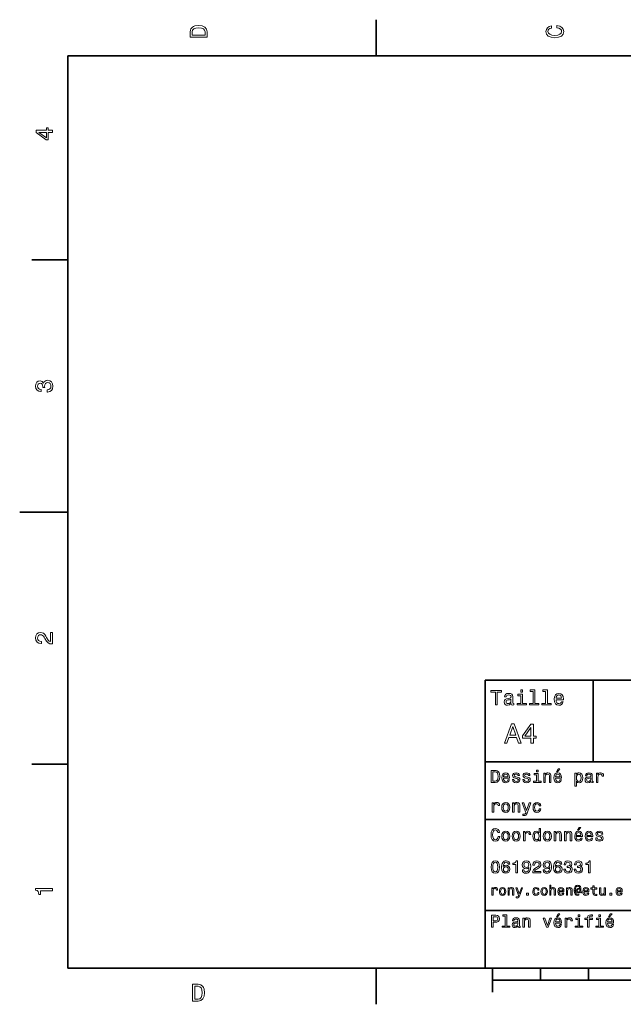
# Model space of a CAD drawing. Extents: x 0 to 297, y 0 to 210.
# Tile 1 of 6: x 0 to 126, y 2 to 208. Entities that reach past the tile are written whole.
import ezdxf

# ---------------------------------------------------------------- set-up
doc = ezdxf.new("R2010")
doc.units = 0

msp = doc.modelspace()

# ---------------------------------------------------------------- linework, layer by layer
at = {"color": 7, "lineweight": 35, "ltscale": 0.1875}
for p, q in [((74.300003, 200), (74.300003, 207.5)), ((10, 157.5), (2.5, 157.5)), ((10, 52.5), (2.5, 52.5)), ((74.300003, 10), (74.300003, 2.5))]:
    msp.add_line(p, q, dxfattribs=at)
at = {"color": 7, "lineweight": 35}
for p, q in [((287, 200), (10, 200)), ((10, 200), (10, 10)), ((97, 10), (97, 70)), ((97, 70), (287, 70)), ((97, 53), (162, 53)), ((97, 41), (162, 41)), ((97, 22), (162, 22)), ((10, 10), (287, 10)), ((97, 10), (287, 10)), ((98.5, 7.5), (198.5, 7.5))]:
    msp.add_line(p, q, dxfattribs=at)
at = {"color": 7, "lineweight": 35, "ltscale": 0.25}
msp.add_line((10, 105), (0, 105), dxfattribs=at)
at = {"color": 7, "lineweight": 35, "ltscale": 0.425}
msp.add_line((119.5, 53), (119.5, 70), dxfattribs=at)
at = {"color": 7, "lineweight": 35, "ltscale": 0.125}
msp.add_line((98.5, 10), (98.5, 5), dxfattribs=at)
at = {"color": 7, "lineweight": 35, "ltscale": 0.0625}
for p, q in [((108.5, 10), (108.5, 7.5)), ((118.5, 10), (118.5, 7.5))]:
    msp.add_line(p, q, dxfattribs=at)
at = {"color": 7, "lineweight": 13}
for points in [[(35.533215, 204.994965), (35.533215, 203.829971), (39.033215, 203.829971), (39.033215, 204.994965), (38.922264, 205.544678), (38.584366, 205.953171), (38.034657, 206.205338), (37.283215, 206.296112), (36.516644, 206.215424), (36.21405, 206.114563), (35.971977, 205.973343), (35.644165, 205.56485), (35.563473, 205.297562)], [(35.951801, 204.959656), (36.027451, 205.342941), (36.259438, 205.605194), (36.672985, 205.761536), (37.283215, 205.811966), (37.873272, 205.756485), (38.286816, 205.600143), (38.533936, 205.332855), (38.614628, 204.959656), (38.614628, 204.298996), (35.951801, 204.298996)], [(111.93206, 205.817017), (112.35569, 205.716141), (112.658287, 205.549713), (112.844887, 205.317734), (112.905403, 205.045395), (112.814629, 204.71759), (112.54229, 204.460388), (112.098488, 204.28891), (111.483215, 204.233429), (110.872986, 204.28891), (110.424141, 204.455338), (110.151802, 204.71254), (110.055984, 205.045395), (110.106415, 205.287476), (110.247627, 205.494247), (110.474571, 205.655624), (110.787247, 205.766571), (110.787247, 206.245682), (110.308144, 206.094391), (109.94503, 205.832138), (109.718086, 205.474075), (109.637398, 205.045395), (109.763474, 204.510818), (110.116501, 204.10231), (110.696472, 203.840057), (111.483215, 203.749283), (112.269958, 203.840057), (112.84993, 204.10231), (113.208, 204.510818), (113.329041, 205.045395), (113.233215, 205.51442), (112.965927, 205.892654), (112.527161, 206.159943), (111.93206, 206.301163)], [(6.833213, 184.02739), (6.833213, 184.481277), (5.965778, 184.481277), (5.965778, 184.98056), (5.56232, 184.98056), (5.56232, 184.481277), (3.408862, 184.481277), (3.408862, 184.022339), (5.521974, 182.489197), (5.965778, 182.489197), (5.965778, 184.02739)], [(5.56232, 182.912827), (3.993876, 184.02739), (5.56232, 184.02739)], [(5.73379, 129.979111), (5.769093, 129.979111), (6.253242, 130.059799), (6.616354, 130.296829), (6.848343, 130.670029), (6.934078, 131.164276), (6.848343, 131.688766), (6.626441, 132.082138), (6.273415, 132.334305), (5.819525, 132.425079), (5.521974, 132.384735), (5.279899, 132.273788), (5.0933, 132.092224), (4.957133, 131.850143), (4.684798, 132.177963), (4.251081, 132.293961), (3.857709, 132.218307), (3.560158, 132.00145), (3.373559, 131.648422), (3.307997, 131.164276), (3.388689, 130.710388), (3.610591, 130.362396), (3.963617, 130.135452), (4.432637, 130.059799), (4.46794, 130.059799), (4.46794, 130.508652), (4.145173, 130.548996), (3.913184, 130.680115), (3.771974, 130.891937), (3.721542, 131.189484), (3.761888, 131.451736), (3.867795, 131.643372), (4.039265, 131.759369), (4.271254, 131.804764), (4.518372, 131.759369), (4.684798, 131.638336), (4.785663, 131.426514), (4.815922, 131.139053), (4.810879, 130.942368), (5.209294, 130.942368), (5.199208, 131.189484), (5.244596, 131.507217), (5.365634, 131.744247), (5.56232, 131.885452), (5.819525, 131.935883), (6.112032, 131.880417), (6.328891, 131.734161), (6.465058, 131.502167), (6.510447, 131.194534), (6.460014, 130.876801), (6.308718, 130.644821), (6.066643, 130.498566), (5.73379, 130.443085)], [(6.833213, 77.519447), (6.833213, 79.925072), (6.399496, 79.925072), (6.399496, 78.023773), (6.162464, 78.129684), (5.965778, 78.311241), (5.607709, 78.871033), (5.456412, 79.168587), (5.239553, 79.501442), (4.987392, 79.738472), (4.689842, 79.874641), (4.351945, 79.925072), (3.928314, 79.839333), (3.595461, 79.602303), (3.383646, 79.239189), (3.307997, 78.770172), (3.393732, 78.286018), (3.630764, 77.91787), (4.009006, 77.680832), (4.508286, 77.600143), (4.578891, 77.600143), (4.578891, 78.059074), (4.538545, 78.059074), (4.195605, 78.104462), (3.943444, 78.240631), (3.782061, 78.457489), (3.726585, 78.744957), (3.777017, 79.03746), (3.903098, 79.254318), (4.099784, 79.395531), (4.346902, 79.445961), (4.578891, 79.41066), (4.775577, 79.314842), (4.947046, 79.153458), (5.098343, 78.931557), (5.259727, 78.634003), (5.572406, 78.139771), (5.90526, 77.791786), (6.308718, 77.585014), (6.818084, 77.519447)], [(99.102303, 64.837173), (99.5, 64.837173), (99.5, 67.47406), (100.407784, 67.47406), (100.407784, 67.837173), (98.190201, 67.837173), (98.190201, 67.47406), (99.102303, 67.47406)], [(104.786743, 67.940918), (104.384727, 67.940918), (104.384727, 67.508644), (104.786743, 67.508644)], [(106.969742, 67.621033), (106.969742, 65.157059), (106.187317, 65.157059), (106.187317, 64.837173), (108.128242, 64.837173), (108.128242, 65.157059), (107.350143, 65.157059), (107.350143, 67.940918), (106.373199, 67.940918), (106.373199, 67.621033)], [(109.572044, 67.621033), (109.572044, 65.157059), (108.789627, 65.157059), (108.789627, 64.837173), (110.730545, 64.837173), (110.730545, 65.157059), (109.952454, 65.157059), (109.952454, 67.940918), (108.975502, 67.940918), (108.975502, 67.621033)], [(102.387611, 65.139771), (102.387611, 65.126801), (102.409225, 64.979828), (102.47406, 64.876076), (102.746399, 64.793945), (102.958214, 64.828529), (102.958214, 65.122475), (102.867432, 65.109505), (102.746399, 65.165703), (102.724785, 65.338615), (102.724785, 66.540344), (102.672913, 66.84726), (102.521614, 67.0634), (102.257927, 67.193085), (101.886169, 67.240631), (101.523056, 67.188759), (101.255043, 67.041786), (101.086456, 66.812675), (101.030258, 66.510086), (101.030258, 66.484146), (101.371758, 66.484146), (101.402016, 66.665703), (101.497116, 66.795387), (101.65274, 66.873199), (101.873199, 66.903458), (102.085014, 66.881844), (102.236313, 66.817001), (102.327087, 66.704605), (102.357346, 66.548988), (102.340057, 66.367432), (102.270897, 66.276657), (102.097984, 66.233429), (101.773773, 66.198845), (101.402016, 66.121033), (101.138329, 65.982704), (100.982712, 65.766571), (100.935158, 65.446686), (100.978386, 65.161385), (101.112389, 64.949562), (101.328529, 64.815559), (101.626801, 64.768013), (102.028816, 64.858788)], [(102.344383, 65.649857), (102.292511, 65.425072), (102.154182, 65.252159), (101.946686, 65.139771), (101.691643, 65.100861), (101.527374, 65.122475), (101.41066, 65.191643), (101.337173, 65.312675), (101.315559, 65.481262), (101.332855, 65.632561), (101.402016, 65.740631), (101.678673, 65.861671), (102.028816, 65.913544), (102.344383, 66.017288)], [(104.773773, 65.157059), (104.773773, 67.080688), (103.796829, 67.080688), (103.796829, 66.756485), (104.393372, 66.756485), (104.393372, 65.157059), (103.615273, 65.157059), (103.615273, 64.837173), (105.560516, 64.837173), (105.560516, 65.157059)], [(111.750717, 65.887604), (113.272339, 65.887604), (113.276657, 66.064842), (113.207497, 66.561958), (113.017288, 66.933716), (112.714699, 67.158501), (112.312683, 67.240631), (111.919312, 67.154175), (111.616714, 66.912102), (111.422188, 66.51873), (111.353027, 66), (111.41787, 65.4683), (111.612396, 65.079247), (111.91066, 64.837173), (112.299713, 64.755043), (112.636887, 64.811234), (112.913544, 64.958214), (113.116714, 65.191643), (113.233429, 65.502876), (112.857346, 65.502876), (112.779541, 65.329971), (112.667145, 65.200287), (112.34726, 65.096542), (112.100868, 65.144089), (111.914986, 65.295387), (111.793945, 65.541786), (111.750717, 65.874634)], [(111.750717, 66.207489), (111.798271, 66.50576), (111.914986, 66.726219), (112.092216, 66.860229), (112.325653, 66.907776), (112.554756, 66.860229), (112.731987, 66.726219), (112.840057, 66.50576), (112.878967, 66.207489)], [(100.982712, 56.9049), (101.51297, 56.9049), (101.933716, 58.080692), (103.530258, 58.080692), (103.951012, 56.9049), (104.492798, 56.9049), (103.028816, 60.910664), (102.440926, 60.910664)], [(102.118156, 58.570606), (102.734871, 60.334293), (103.351585, 58.570606)], [(106.521614, 56.9049), (107.040344, 56.9049), (107.040344, 57.896255), (107.610954, 57.896255), (107.610954, 58.357349), (107.040344, 58.357349), (107.040344, 60.818443), (106.515854, 60.818443), (104.763687, 58.403458), (104.763687, 57.896255), (106.521614, 57.896255)], [(105.247841, 58.357349), (106.521614, 60.149857), (106.521614, 58.357349)], [(107.992798, 51.27702), (107.657784, 51.27702), (107.657784, 50.916786), (107.992798, 50.916786)], [(111.84726, 50.88797), (112.059799, 50.88797), (112.560516, 51.500362), (112.207489, 51.500362)], [(99.080688, 51.190563), (98.248558, 51.190563), (98.248558, 48.690563), (99.080688, 48.690563), (99.473343, 48.769814), (99.765129, 49.011169), (99.945244, 49.40382), (100.010086, 49.940563), (99.952446, 50.488113), (99.880402, 50.70425), (99.779541, 50.877163), (99.487755, 51.111313), (99.296829, 51.168949)], [(99.055473, 50.891571), (99.329254, 50.837536), (99.516571, 50.671829), (99.628242, 50.376442), (99.664268, 49.940563), (99.624641, 49.519093), (99.51297, 49.223705), (99.322044, 49.047192), (99.055473, 48.989555), (98.583572, 48.989555), (98.583572, 50.891571)], [(100.784584, 49.565922), (102.052597, 49.565922), (102.056198, 49.713619), (101.998558, 50.127884), (101.840057, 50.437683), (101.587898, 50.625), (101.252884, 50.693443), (100.925072, 50.621399), (100.672913, 50.41967), (100.510803, 50.091862), (100.453171, 49.659584), (100.507202, 49.216499), (100.669312, 48.892292), (100.91787, 48.690563), (101.242073, 48.62212), (101.523056, 48.668949), (101.753601, 48.791428), (101.922913, 48.98595), (102.020172, 49.245319), (101.706772, 49.245319), (101.64193, 49.101227), (101.548271, 48.993156), (101.2817, 48.9067), (101.07637, 48.946327), (100.921471, 49.072407), (100.820602, 49.27774), (100.784584, 49.555115)], [(100.784584, 49.832493), (100.824211, 50.081055), (100.921471, 50.264771), (101.069168, 50.376442), (101.263687, 50.416069), (101.454613, 50.376442), (101.602303, 50.264771), (101.69236, 50.081055), (101.724785, 49.832493)], [(103.623199, 49.818085), (103.317001, 49.890129), (103.090057, 49.972984), (103.014412, 50.142292), (103.036026, 50.261169), (103.111671, 50.347622), (103.234146, 50.401657), (103.41066, 50.423271), (103.579971, 50.401657), (103.713257, 50.336815), (103.799713, 50.239555), (103.835732, 50.109871), (104.145531, 50.109871), (104.145531, 50.117077), (104.091499, 50.351227), (103.943802, 50.534943), (103.713257, 50.650219), (103.41066, 50.693443), (103.104469, 50.650219), (102.881126, 50.531342), (102.740631, 50.354828), (102.697403, 50.131485), (102.729828, 49.915348), (102.830688, 49.76405), (102.996399, 49.655983), (103.237755, 49.580334), (103.590775, 49.493877), (103.806915, 49.40382), (103.864555, 49.331772), (103.886169, 49.223705), (103.853745, 49.09042), (103.767288, 48.989555), (103.626801, 48.924713), (103.439484, 48.903099), (103.241356, 48.924713), (103.09726, 49.000362), (103, 49.122841), (102.960373, 49.292149), (102.654175, 49.292149), (102.704613, 49.003963), (102.852303, 48.795029), (103.086456, 48.668949), (103.41066, 48.62212), (103.749283, 48.668949), (103.997841, 48.795029), (104.149139, 48.996758), (104.203171, 49.259727), (104.163544, 49.486671), (104.051872, 49.641571), (103.868156, 49.742435)], [(105.791786, 49.818085), (105.485588, 49.890129), (105.258644, 49.972984), (105.182999, 50.142292), (105.204613, 50.261169), (105.280258, 50.347622), (105.40274, 50.401657), (105.579254, 50.423271), (105.748558, 50.401657), (105.881844, 50.336815), (105.9683, 50.239555), (106.004326, 50.109871), (106.314117, 50.109871), (106.314117, 50.117077), (106.260086, 50.351227), (106.112396, 50.534943), (105.881844, 50.650219), (105.579254, 50.693443), (105.273056, 50.650219), (105.049713, 50.531342), (104.909225, 50.354828), (104.865997, 50.131485), (104.898415, 49.915348), (104.999283, 49.76405), (105.164986, 49.655983), (105.406342, 49.580334), (105.759369, 49.493877), (105.975502, 49.40382), (106.033142, 49.331772), (106.054756, 49.223705), (106.022339, 49.09042), (105.935883, 48.989555), (105.795387, 48.924713), (105.60807, 48.903099), (105.409943, 48.924713), (105.265854, 49.000362), (105.168587, 49.122841), (105.12896, 49.292149), (104.822769, 49.292149), (104.873199, 49.003963), (105.020897, 48.795029), (105.255043, 48.668949), (105.579254, 48.62212), (105.91787, 48.668949), (106.166428, 48.795029), (106.317726, 48.996758), (106.371758, 49.259727), (106.33213, 49.486671), (106.220459, 49.641571), (106.036743, 49.742435)], [(107.981987, 48.957134), (107.981987, 50.560158), (107.16787, 50.560158), (107.16787, 50.289986), (107.664986, 50.289986), (107.664986, 48.957134), (107.016571, 48.957134), (107.016571, 48.690563), (108.637611, 48.690563), (108.637611, 48.957134)], [(109.181557, 48.690563), (109.498558, 48.690563), (109.498558, 49.807278), (109.530983, 50.063042), (109.635445, 50.250362), (109.797546, 50.365635), (110.013687, 50.408863), (110.1866, 50.372841), (110.29467, 50.275578), (110.348701, 50.113472), (110.366714, 49.897335), (110.366714, 48.690563), (110.683716, 48.690563), (110.683716, 49.962177), (110.669312, 50.217941), (110.604469, 50.430477), (110.39193, 50.625), (110.060516, 50.693443), (109.876801, 50.668228), (109.721901, 50.599785), (109.588615, 50.484512), (109.484146, 50.329613), (109.484146, 50.625), (109.181557, 50.625)], [(111.627518, 49.565922), (112.895531, 49.565922), (112.899132, 49.713619), (112.841499, 50.127884), (112.682999, 50.437683), (112.430832, 50.625), (112.095825, 50.693443), (111.768013, 50.621399), (111.515854, 50.41967), (111.353745, 50.091862), (111.296112, 49.659584), (111.350143, 49.216499), (111.512245, 48.892292), (111.760803, 48.690563), (112.085014, 48.62212), (112.365997, 48.668949), (112.596542, 48.791428), (112.765854, 48.98595), (112.863113, 49.245319), (112.549713, 49.245319), (112.484871, 49.101227), (112.391212, 48.993156), (112.124641, 48.9067), (111.919312, 48.946327), (111.764412, 49.072407), (111.663544, 49.27774), (111.627518, 49.555115)], [(111.627518, 49.832493), (111.667145, 50.081055), (111.764412, 50.264771), (111.912102, 50.376442), (112.106628, 50.416069), (112.297546, 50.376442), (112.445244, 50.264771), (112.535301, 50.081055), (112.567726, 49.832493)], [(115.986313, 50.326012), (115.986313, 50.625), (115.669312, 50.625), (115.669312, 47.941284), (115.986313, 47.941284), (115.986313, 48.98595), (116.097984, 48.816643), (116.22406, 48.704971), (116.541069, 48.62212), (116.843658, 48.690563), (117.081413, 48.895893), (117.236313, 49.2201), (117.293945, 49.659584), (117.236313, 50.095463), (117.081413, 50.41967), (116.843658, 50.621399), (116.541069, 50.693443), (116.368156, 50.671829), (116.220459, 50.603386), (116.094383, 50.488113)], [(116.48703, 48.9067), (116.274498, 48.953533), (116.119598, 49.097622), (116.022339, 49.331772), (115.989914, 49.659584), (116.022339, 49.983791), (116.119598, 50.217941), (116.274498, 50.358429), (116.48703, 50.408863), (116.681557, 50.358429), (116.836456, 50.21434), (116.933716, 49.98019), (116.969742, 49.659584), (116.933716, 49.335377), (116.836456, 49.097622), (116.681557, 48.953533)], [(119.005043, 48.942726), (119.005043, 48.931919), (119.023056, 48.809441), (119.077087, 48.722984), (119.304031, 48.654541), (119.480545, 48.683357), (119.480545, 48.928314), (119.4049, 48.917507), (119.304031, 48.96434), (119.286026, 49.108429), (119.286026, 50.109871), (119.242798, 50.365635), (119.116714, 50.54575), (118.896973, 50.65382), (118.587173, 50.693443), (118.284584, 50.650219), (118.061241, 50.52774), (117.920746, 50.336815), (117.873917, 50.084656), (117.873917, 50.063042), (118.158501, 50.063042), (118.183716, 50.21434), (118.26297, 50.322407), (118.392654, 50.387249), (118.57637, 50.412464), (118.752884, 50.394455), (118.878967, 50.34042), (118.954613, 50.246758), (118.979828, 50.117077), (118.965416, 49.965778), (118.907784, 49.890129), (118.763687, 49.854107), (118.493515, 49.825291), (118.183716, 49.760448), (117.963974, 49.645176), (117.834297, 49.465057), (117.79467, 49.19849), (117.830688, 48.960735), (117.942368, 48.784222), (118.122482, 48.67255), (118.37104, 48.632927), (118.706055, 48.708576)], [(118.969025, 49.367798), (118.925797, 49.180477), (118.810516, 49.036385), (118.637611, 48.942726), (118.425072, 48.910305), (118.288185, 48.928314), (118.190926, 48.98595), (118.129684, 49.086815), (118.111671, 49.227306), (118.126083, 49.353386), (118.183716, 49.443443), (118.414268, 49.544312), (118.706055, 49.587536), (118.969025, 49.673992)], [(120.143372, 48.690563), (120.460373, 48.690563), (120.460373, 49.796471), (120.492798, 50.063042), (120.590057, 50.253963), (120.748558, 50.369236), (120.961098, 50.408863), (121.119598, 50.383648), (121.238472, 50.3116), (121.310516, 50.189121), (121.335739, 50.023415), (121.656342, 50.023415), (121.613113, 50.315205), (121.49424, 50.524136), (121.296112, 50.650219), (121.02594, 50.693443), (120.842224, 50.664627), (120.683716, 50.592579), (120.543228, 50.4701), (120.431557, 50.304398), (120.431557, 50.625), (120.143372, 50.625)], [(98.457489, 42.530979), (98.774498, 42.530979), (98.774498, 43.636887), (98.806915, 43.903458), (98.904182, 44.094379), (99.062683, 44.209652), (99.275215, 44.249279), (99.433716, 44.224064), (99.552597, 44.152016), (99.624641, 44.029537), (99.649857, 43.863831), (99.970459, 43.863831), (99.927231, 44.155621), (99.808357, 44.364552), (99.610229, 44.490635), (99.340057, 44.533859), (99.156342, 44.505043), (98.997841, 44.432995), (98.857346, 44.310516), (98.745674, 44.144814), (98.745674, 44.465416), (98.457489, 44.465416)], [(100.413544, 43.496399), (100.471184, 43.056915), (100.636887, 42.732708), (100.899857, 42.530979), (101.252884, 42.462536), (101.602303, 42.530979), (101.865273, 42.729107), (102.030983, 43.053314), (102.092216, 43.496399), (102.030983, 43.935879), (101.865273, 44.263687), (101.602303, 44.461815), (101.252884, 44.533859), (100.899857, 44.461815), (100.636887, 44.260086), (100.471184, 43.935879)], [(100.737755, 43.5), (100.770172, 43.824207), (100.87104, 44.058357), (101.033142, 44.20245), (101.252884, 44.25288), (101.469017, 44.20245), (101.631126, 44.061958), (101.731987, 43.824207), (101.768013, 43.5), (101.731987, 43.172188), (101.631126, 42.934437), (101.469017, 42.790344), (101.252884, 42.743515), (101.033142, 42.790344), (100.87104, 42.934437), (100.770172, 43.172188)], [(102.675797, 42.530979), (102.992798, 42.530979), (102.992798, 43.647694), (103.025215, 43.903458), (103.129684, 44.090778), (103.291786, 44.206051), (103.507927, 44.249279), (103.680832, 44.213257), (103.788902, 44.115993), (103.842941, 43.953888), (103.860954, 43.737751), (103.860954, 42.530979), (104.177956, 42.530979), (104.177956, 43.802593), (104.163544, 44.058357), (104.098701, 44.270893), (103.886169, 44.465416), (103.554756, 44.533859), (103.37104, 44.508644), (103.216141, 44.440201), (103.082855, 44.324928), (102.978386, 44.170029), (102.978386, 44.465416), (102.675797, 44.465416)], [(106.144814, 44.465416), (105.590057, 42.873199), (105.046112, 44.465416), (104.700287, 44.465416), (105.435158, 42.422909), (105.370316, 42.242794), (105.269455, 42.120316), (105.100143, 42.080692), (104.808357, 42.116714), (104.808357, 41.810516), (105.114555, 41.7817), (105.334297, 41.810516), (105.489197, 41.900578), (105.600868, 42.055473), (105.698128, 42.282421), (106.483429, 44.465416)], [(108.244957, 43.824207), (108.558357, 43.824207), (108.493515, 44.112392), (108.338615, 44.339336), (108.09726, 44.479828), (107.783859, 44.533859), (107.438042, 44.461815), (107.175072, 44.260086), (107.009369, 43.932278), (106.951729, 43.492794), (107.005768, 43.056915), (107.16787, 42.732708), (107.42363, 42.530979), (107.773056, 42.462536), (108.082855, 42.516571), (108.324203, 42.667866), (108.489914, 42.905621), (108.561958, 43.222622), (108.259369, 43.222622), (108.20533, 43.020893), (108.104469, 42.869595), (107.960373, 42.775936), (107.783859, 42.747116), (107.564117, 42.793949), (107.405617, 42.938038), (107.308357, 43.172188), (107.27594, 43.503601), (107.308357, 43.827808), (107.409225, 44.061958), (107.571327, 44.206051), (107.783859, 44.256485), (107.971184, 44.224064), (108.111671, 44.141209), (108.20533, 44.004322)], [(99.66787, 37.460373), (99.595818, 37.15778), (99.476944, 36.941643), (99.311241, 36.808357), (99.116714, 36.765129), (98.882568, 36.829971), (98.698845, 37.024494), (98.57637, 37.341499), (98.536743, 37.780979), (98.57637, 38.216858), (98.695244, 38.537464), (98.87896, 38.731987), (99.116714, 38.80043), (99.289627, 38.764408), (99.437317, 38.663544), (99.552597, 38.501442), (99.631844, 38.278099), (99.97406, 38.278099), (99.865997, 38.620316), (99.678673, 38.879681), (99.422913, 39.041786), (99.116714, 39.099422), (98.734871, 39.009365), (98.443085, 38.757202), (98.25576, 38.342937), (98.190926, 37.780979), (98.25576, 37.219021), (98.443085, 36.804756), (98.734871, 36.548992), (99.116714, 36.462536), (99.451729, 36.530979), (99.721901, 36.721901), (99.912827, 37.035301), (100.013687, 37.460373)], [(108.201729, 36.829971), (108.201729, 36.530979), (108.51873, 36.530979), (108.51873, 39.117435), (108.20533, 39.117435), (108.20533, 38.170029), (107.963974, 38.443802), (107.816284, 38.508644), (107.646973, 38.533859), (107.340775, 38.461815), (107.103027, 38.260086), (106.948128, 37.935879), (106.894089, 37.5), (106.948128, 37.064121), (107.103027, 36.736309), (107.340775, 36.530979), (107.646973, 36.462536), (107.816284, 36.487751), (107.967575, 36.552593)], [(116.184441, 38.728386), (116.396973, 38.728386), (116.897697, 39.340778), (116.54467, 39.340778)], [(100.413544, 37.496399), (100.471184, 37.056915), (100.636887, 36.732708), (100.899857, 36.530979), (101.252884, 36.462536), (101.602303, 36.530979), (101.865273, 36.729107), (102.030983, 37.053314), (102.092216, 37.496399), (102.030983, 37.935879), (101.865273, 38.263687), (101.602303, 38.461815), (101.252884, 38.533859), (100.899857, 38.461815), (100.636887, 38.260086), (100.471184, 37.935879)], [(100.737755, 37.5), (100.770172, 37.824207), (100.87104, 38.058357), (101.033142, 38.20245), (101.252884, 38.25288), (101.469017, 38.20245), (101.631126, 38.061958), (101.731987, 37.824207), (101.768013, 37.5), (101.731987, 37.172188), (101.631126, 36.934437), (101.469017, 36.790344), (101.252884, 36.743515), (101.033142, 36.790344), (100.87104, 36.934437), (100.770172, 37.172188)], [(102.58213, 37.496399), (102.639771, 37.056915), (102.805473, 36.732708), (103.068443, 36.530979), (103.421471, 36.462536), (103.770897, 36.530979), (104.033859, 36.729107), (104.19957, 37.053314), (104.260803, 37.496399), (104.19957, 37.935879), (104.033859, 38.263687), (103.770897, 38.461815), (103.421471, 38.533859), (103.068443, 38.461815), (102.805473, 38.260086), (102.639771, 37.935879)], [(102.906342, 37.5), (102.938759, 37.824207), (103.039627, 38.058357), (103.201729, 38.20245), (103.421471, 38.25288), (103.637611, 38.20245), (103.799713, 38.061958), (103.900574, 37.824207), (103.9366, 37.5), (103.900574, 37.172188), (103.799713, 36.934437), (103.637611, 36.790344), (103.421471, 36.743515), (103.201729, 36.790344), (103.039627, 36.934437), (102.938759, 37.172188)], [(104.963257, 36.530979), (105.280258, 36.530979), (105.280258, 37.636887), (105.312683, 37.903458), (105.409943, 38.094379), (105.568443, 38.209652), (105.780983, 38.249279), (105.939484, 38.224064), (106.058357, 38.152016), (106.130402, 38.029537), (106.155617, 37.863831), (106.476227, 37.863831), (106.432999, 38.155621), (106.314117, 38.364552), (106.115997, 38.490635), (105.845825, 38.533859), (105.662102, 38.505043), (105.503601, 38.432995), (105.363113, 38.310516), (105.251442, 38.144814), (105.251442, 38.465416), (104.963257, 38.465416)], [(107.701012, 38.249279), (107.909943, 38.198845), (108.068443, 38.058357), (108.162102, 37.824207), (108.198128, 37.5), (108.162102, 37.172188), (108.068443, 36.938038), (107.909943, 36.793949), (107.701012, 36.747116), (107.502884, 36.793949), (107.351585, 36.938038), (107.250717, 37.175793), (107.2183, 37.5), (107.250717, 37.820606), (107.351585, 38.054756), (107.502884, 38.198845)], [(109.087898, 37.496399), (109.145531, 37.056915), (109.311241, 36.732708), (109.574203, 36.530979), (109.927231, 36.462536), (110.276657, 36.530979), (110.539627, 36.729107), (110.70533, 37.053314), (110.766571, 37.496399), (110.70533, 37.935879), (110.539627, 38.263687), (110.276657, 38.461815), (109.927231, 38.533859), (109.574203, 38.461815), (109.311241, 38.260086), (109.145531, 37.935879)], [(109.412102, 37.5), (109.444527, 37.824207), (109.545387, 38.058357), (109.707489, 38.20245), (109.927231, 38.25288), (110.143372, 38.20245), (110.305473, 38.061958), (110.406342, 37.824207), (110.44236, 37.5), (110.406342, 37.172188), (110.305473, 36.934437), (110.143372, 36.790344), (109.927231, 36.743515), (109.707489, 36.790344), (109.545387, 36.934437), (109.444527, 37.172188)], [(111.350143, 36.530979), (111.667145, 36.530979), (111.667145, 37.647694), (111.69957, 37.903458), (111.804031, 38.090778), (111.966141, 38.206051), (112.182274, 38.249279), (112.355186, 38.213257), (112.463257, 38.115993), (112.517288, 37.953888), (112.535301, 37.737751), (112.535301, 36.530979), (112.852303, 36.530979), (112.852303, 37.802593), (112.837898, 38.058357), (112.773056, 38.270893), (112.560516, 38.465416), (112.229103, 38.533859), (112.045387, 38.508644), (111.890488, 38.440201), (111.757202, 38.324928), (111.65274, 38.170029), (111.65274, 38.465416), (111.350143, 38.465416)], [(113.51873, 36.530979), (113.835732, 36.530979), (113.835732, 37.647694), (113.868156, 37.903458), (113.972626, 38.090778), (114.134727, 38.206051), (114.350861, 38.249279), (114.523773, 38.213257), (114.631844, 38.115993), (114.685883, 37.953888), (114.703888, 37.737751), (114.703888, 36.530979), (115.020889, 36.530979), (115.020889, 37.802593), (115.006485, 38.058357), (114.941643, 38.270893), (114.729111, 38.465416), (114.39769, 38.533859), (114.213974, 38.508644), (114.059082, 38.440201), (113.925789, 38.324928), (113.821327, 38.170029), (113.821327, 38.465416), (113.51873, 38.465416)], [(115.964699, 37.406338), (117.232712, 37.406338), (117.236313, 37.554035), (117.178673, 37.9683), (117.020172, 38.278099), (116.768013, 38.465416), (116.432999, 38.533859), (116.105186, 38.461815), (115.853027, 38.260086), (115.690918, 37.932278), (115.633286, 37.5), (115.687317, 37.056915), (115.849426, 36.732708), (116.097984, 36.530979), (116.422188, 36.462536), (116.703171, 36.509365), (116.933716, 36.631844), (117.103027, 36.826366), (117.200287, 37.085735), (116.886887, 37.085735), (116.822044, 36.941643), (116.728386, 36.833572), (116.461815, 36.747116), (116.256485, 36.786743), (116.101585, 36.912823), (116.000717, 37.118156), (115.964699, 37.395531)], [(115.964699, 37.672909), (116.004318, 37.921471), (116.101585, 38.105186), (116.249283, 38.216858), (116.443802, 38.256485), (116.634727, 38.216858), (116.782425, 38.105186), (116.872482, 37.921471), (116.9049, 37.672909)], [(118.133286, 37.406338), (119.401299, 37.406338), (119.4049, 37.554035), (119.34726, 37.9683), (119.188766, 38.278099), (118.9366, 38.465416), (118.601585, 38.533859), (118.273773, 38.461815), (118.021614, 38.260086), (117.859512, 37.932278), (117.801872, 37.5), (117.855911, 37.056915), (118.018013, 36.732708), (118.266571, 36.530979), (118.590775, 36.462536), (118.871758, 36.509365), (119.10231, 36.631844), (119.271614, 36.826366), (119.368881, 37.085735), (119.055481, 37.085735), (118.990631, 36.941643), (118.896973, 36.833572), (118.630402, 36.747116), (118.425072, 36.786743), (118.270172, 36.912823), (118.169312, 37.118156), (118.133286, 37.395531)], [(118.133286, 37.672909), (118.172913, 37.921471), (118.270172, 38.105186), (118.41787, 38.216858), (118.612396, 38.256485), (118.803314, 38.216858), (118.951012, 38.105186), (119.041069, 37.921471), (119.073486, 37.672909)], [(120.971901, 37.658501), (120.66571, 37.730545), (120.438766, 37.8134), (120.363113, 37.982708), (120.384727, 38.101585), (120.460373, 38.188038), (120.582855, 38.242073), (120.759369, 38.263687), (120.92868, 38.242073), (121.061966, 38.177231), (121.148415, 38.079971), (121.184441, 37.950287), (121.49424, 37.950287), (121.49424, 37.957493), (121.440201, 38.191643), (121.292511, 38.375359), (121.061966, 38.490635), (120.759369, 38.533859), (120.453171, 38.490635), (120.229828, 38.371758), (120.08934, 38.195244), (120.046112, 37.971901), (120.078529, 37.755764), (120.179398, 37.604465), (120.3451, 37.496399), (120.586456, 37.42075), (120.939484, 37.334293), (121.155624, 37.244236), (121.213257, 37.172188), (121.234871, 37.064121), (121.202454, 36.930836), (121.115997, 36.829971), (120.97551, 36.765129), (120.788185, 36.743515), (120.590057, 36.765129), (120.445969, 36.840778), (120.348709, 36.963257), (120.309082, 37.132565), (120.002884, 37.132565), (120.053314, 36.844379), (120.201012, 36.635445), (120.435158, 36.509365), (120.759369, 36.462536), (121.097984, 36.509365), (121.346542, 36.635445), (121.497841, 36.837173), (121.551872, 37.100143), (121.512253, 37.327087), (121.400574, 37.481987), (121.216858, 37.582851)], [(98.216141, 31.071325), (98.270172, 30.505762), (98.439484, 30.102304), (98.709656, 29.857347), (99.084297, 29.778097), (99.45533, 29.857347), (99.725502, 30.102304), (99.891212, 30.505762), (99.948845, 31.071325), (99.891212, 31.633286), (99.822769, 31.856628), (99.725502, 32.040344), (99.45533, 32.285301), (99.084297, 32.368156), (98.709656, 32.285301), (98.439484, 32.036743), (98.270172, 31.633286)], [(98.561958, 31.071325), (98.590775, 31.507204), (98.680832, 31.820604), (98.842941, 32.004322), (99.084297, 32.069164), (99.322044, 32.004322), (99.484146, 31.820604), (99.574211, 31.507204), (99.603027, 31.071325), (99.574211, 30.631844), (99.484146, 30.318443), (99.322044, 30.134726), (99.084297, 30.073486), (98.842941, 30.134726), (98.680832, 30.318443), (98.590775, 30.631844)], [(102.117432, 31.676512), (102.048988, 31.9683), (101.890488, 32.184437), (101.645531, 32.321323), (101.328529, 32.368156), (101.115997, 32.342937), (100.932274, 32.274494), (100.770172, 32.162823), (100.633286, 32.004322), (100.525215, 31.806194), (100.445969, 31.56484), (100.395531, 31.280258), (100.381126, 30.959654), (100.438759, 30.448126), (100.615273, 30.077089), (100.899857, 29.853746), (101.288902, 29.778097), (101.638329, 29.842939), (101.9049, 30.012247), (102.077812, 30.278818), (102.139046, 30.617435), (102.077812, 30.959654), (101.912102, 31.222622), (101.656342, 31.388329), (101.33934, 31.445965), (100.997116, 31.373919), (100.741356, 31.168587), (100.795387, 31.56484), (100.91066, 31.849422), (101.087173, 32.01873), (101.33213, 32.076366), (101.512245, 32.04755), (101.649132, 31.971901), (101.739197, 31.845821), (101.786026, 31.676512)], [(101.789627, 30.613832), (101.75, 30.386887), (101.649132, 30.213976), (101.48703, 30.098703), (101.285301, 30.062679), (101.072769, 30.098703), (100.91066, 30.210375), (100.806198, 30.383286), (100.773773, 30.610229), (100.809799, 30.833572), (100.91066, 31.002882), (101.07637, 31.11095), (101.299713, 31.150576), (101.49424, 31.11095), (101.649132, 31.006483), (101.75, 30.837175)], [(103.356628, 29.850143), (103.684441, 29.850143), (103.684441, 32.368156), (103.439484, 32.368156), (103.374641, 32.148415), (103.244957, 32.000721), (103.046829, 31.914265), (102.773056, 31.885447), (102.773056, 31.629683), (103.356628, 31.629683)], [(104.725502, 30.46974), (104.779541, 30.185158), (104.934441, 29.965418), (105.179398, 29.828529), (105.503601, 29.778097), (105.716141, 29.803314), (105.907059, 29.868155), (106.069168, 29.979826), (106.206055, 30.138329), (106.314117, 30.336454), (106.393372, 30.581411), (106.440201, 30.862391), (106.458214, 31.1866), (106.396973, 31.694523), (106.220459, 32.065559), (105.939484, 32.288902), (105.554031, 32.368156), (105.201012, 32.303314), (104.934441, 32.130402), (104.761528, 31.863832), (104.703888, 31.528818), (104.761528, 31.182997), (104.93084, 30.920029), (105.182999, 30.754322), (105.503601, 30.700287), (105.842216, 30.768732), (106.097984, 30.977665), (106.040344, 30.577808), (105.925072, 30.293226), (105.748558, 30.123919), (105.507202, 30.069883), (105.319885, 30.0951), (105.182999, 30.174351), (105.092941, 30.300432), (105.056915, 30.46974)], [(105.053314, 31.532419), (105.08934, 31.755764), (105.190201, 31.932276), (105.348701, 32.043949), (105.554031, 32.083572), (105.766571, 32.043949), (105.928673, 31.932276), (106.029541, 31.759365), (106.069168, 31.536022), (106.029541, 31.309076), (105.928673, 31.139769), (105.76297, 31.035301), (105.543228, 30.999279), (105.3451, 31.035301), (105.190201, 31.139769), (105.08934, 31.305475)], [(106.879684, 29.850143), (108.597984, 29.850143), (108.597984, 30.159943), (107.239914, 30.159943), (107.315559, 30.32925), (107.445244, 30.46974), (107.8451, 30.725504), (108.05764, 30.833572), (108.295387, 30.988472), (108.464699, 31.168587), (108.561958, 31.381123), (108.597984, 31.622478), (108.536743, 31.925072), (108.367432, 32.162823), (108.10807, 32.314121), (107.773056, 32.368156), (107.427231, 32.306915), (107.164268, 32.137608), (106.994957, 31.867435), (106.937317, 31.510807), (106.937317, 31.460375), (107.265129, 31.460375), (107.265129, 31.489193), (107.297546, 31.73415), (107.394814, 31.914265), (107.549713, 32.029537), (107.755043, 32.069164), (107.963974, 32.033142), (108.118874, 31.943083), (108.219742, 31.802593), (108.255768, 31.62608), (108.230545, 31.460375), (108.162102, 31.319883), (108.046829, 31.197405), (107.888329, 31.089336), (107.675797, 30.974062), (107.322769, 30.750719), (107.074203, 30.512968), (106.926514, 30.224783), (106.879684, 29.86095)], [(109.062683, 30.46974), (109.116714, 30.185158), (109.271614, 29.965418), (109.516571, 29.828529), (109.840775, 29.778097), (110.053314, 29.803314), (110.244232, 29.868155), (110.406342, 29.979826), (110.543228, 30.138329), (110.651299, 30.336454), (110.730545, 30.581411), (110.777374, 30.862391), (110.795387, 31.1866), (110.734146, 31.694523), (110.55764, 32.065559), (110.276657, 32.288902), (109.891212, 32.368156), (109.538185, 32.303314), (109.271614, 32.130402), (109.098701, 31.863832), (109.041069, 31.528818), (109.098701, 31.182997), (109.268013, 30.920029), (109.520172, 30.754322), (109.840775, 30.700287), (110.179398, 30.768732), (110.435158, 30.977665), (110.377518, 30.577808), (110.262245, 30.293226), (110.085732, 30.123919), (109.844383, 30.069883), (109.657059, 30.0951), (109.520172, 30.174351), (109.430115, 30.300432), (109.394089, 30.46974)], [(109.390488, 31.532419), (109.426514, 31.755764), (109.527374, 31.932276), (109.685883, 32.043949), (109.891212, 32.083572), (110.103745, 32.043949), (110.265854, 31.932276), (110.366714, 31.759365), (110.406342, 31.536022), (110.366714, 31.309076), (110.265854, 31.139769), (110.100143, 31.035301), (109.880402, 30.999279), (109.682274, 31.035301), (109.527374, 31.139769), (109.426514, 31.305475)], [(112.960373, 31.676512), (112.89193, 31.9683), (112.733429, 32.184437), (112.488472, 32.321323), (112.171471, 32.368156), (111.958931, 32.342937), (111.775215, 32.274494), (111.613113, 32.162823), (111.476227, 32.004322), (111.368156, 31.806194), (111.288902, 31.56484), (111.238472, 31.280258), (111.22406, 30.959654), (111.2817, 30.448126), (111.458214, 30.077089), (111.742798, 29.853746), (112.131844, 29.778097), (112.48127, 29.842939), (112.747841, 30.012247), (112.920746, 30.278818), (112.981987, 30.617435), (112.920746, 30.959654), (112.755043, 31.222622), (112.499283, 31.388329), (112.182274, 31.445965), (111.840057, 31.373919), (111.58429, 31.168587), (111.638329, 31.56484), (111.753601, 31.849422), (111.930115, 32.01873), (112.175072, 32.076366), (112.355186, 32.04755), (112.492073, 31.971901), (112.58213, 31.845821), (112.62896, 31.676512)], [(112.632568, 30.613832), (112.592941, 30.386887), (112.492073, 30.213976), (112.329971, 30.098703), (112.128242, 30.062679), (111.915703, 30.098703), (111.753601, 30.210375), (111.649139, 30.383286), (111.616714, 30.610229), (111.65274, 30.833572), (111.753601, 31.002882), (111.919312, 31.11095), (112.142654, 31.150576), (112.337173, 31.11095), (112.492073, 31.006483), (112.592941, 30.837175)], [(113.356628, 30.635447), (113.356628, 30.610229), (113.414261, 30.264408), (113.583572, 30.005043), (113.850143, 29.839336), (114.203171, 29.778097), (114.577805, 29.839336), (114.858788, 29.997837), (115.038902, 30.25), (115.103745, 30.574207), (115.074928, 30.786743), (114.995674, 30.959654), (114.865997, 31.092939), (114.693085, 31.190201), (114.927231, 31.384726), (115.010086, 31.694523), (114.956055, 31.975504), (114.801147, 32.188038), (114.548988, 32.321323), (114.203171, 32.368156), (113.87896, 32.310516), (113.630402, 32.152016), (113.4683, 31.899855), (113.414261, 31.56484), (113.414261, 31.539625), (113.734871, 31.539625), (113.763687, 31.770172), (113.857346, 31.935879), (114.008644, 32.036743), (114.221184, 32.072765), (114.408501, 32.043949), (114.545387, 31.9683), (114.628242, 31.845821), (114.66066, 31.680115), (114.628242, 31.503601), (114.541786, 31.384726), (114.390488, 31.312679), (114.185158, 31.291065), (114.04467, 31.294668), (114.04467, 31.010086), (114.221184, 31.01729), (114.448128, 30.984869), (114.617432, 30.898415), (114.7183, 30.757925), (114.754318, 30.574207), (114.714699, 30.365273), (114.610229, 30.210375), (114.444527, 30.113111), (114.224785, 30.08069), (113.997841, 30.116714), (113.83213, 30.224783), (113.727661, 30.397694), (113.688042, 30.635447)], [(115.525215, 30.635447), (115.525215, 30.610229), (115.582855, 30.264408), (115.752159, 30.005043), (116.01873, 29.839336), (116.371758, 29.778097), (116.746399, 29.839336), (117.027374, 29.997837), (117.207489, 30.25), (117.272339, 30.574207), (117.243515, 30.786743), (117.164261, 30.959654), (117.034584, 31.092939), (116.861671, 31.190201), (117.095825, 31.384726), (117.178673, 31.694523), (117.124641, 31.975504), (116.969742, 32.188038), (116.717575, 32.321323), (116.371758, 32.368156), (116.047546, 32.310516), (115.798996, 32.152016), (115.636887, 31.899855), (115.582855, 31.56484), (115.582855, 31.539625), (115.903458, 31.539625), (115.932281, 31.770172), (116.02594, 31.935879), (116.177231, 32.036743), (116.389771, 32.072765), (116.577087, 32.043949), (116.713974, 31.9683), (116.796829, 31.845821), (116.829254, 31.680115), (116.796829, 31.503601), (116.710373, 31.384726), (116.559082, 31.312679), (116.353745, 31.291065), (116.213257, 31.294668), (116.213257, 31.010086), (116.389771, 31.01729), (116.616714, 30.984869), (116.786026, 30.898415), (116.886887, 30.757925), (116.922913, 30.574207), (116.883286, 30.365273), (116.778816, 30.210375), (116.613113, 30.113111), (116.393372, 30.08069), (116.166428, 30.116714), (116.000717, 30.224783), (115.896255, 30.397694), (115.856628, 30.635447)], [(118.536743, 29.850143), (118.864555, 29.850143), (118.864555, 32.368156), (118.619598, 32.368156), (118.554756, 32.148415), (118.425072, 32.000721), (118.226944, 31.914265), (117.953171, 31.885447), (117.953171, 31.629683), (118.536743, 31.629683)], [(98.365997, 25.224785), (98.619598, 25.224785), (98.619598, 26.10951), (98.645531, 26.322767), (98.723343, 26.475506), (98.850143, 26.567724), (99.020172, 26.599424), (99.146973, 26.579252), (99.242073, 26.521614), (99.299713, 26.423632), (99.319885, 26.291067), (99.57637, 26.291067), (99.541786, 26.524496), (99.446686, 26.691643), (99.288185, 26.792507), (99.072044, 26.827091), (98.925072, 26.804035), (98.798271, 26.746399), (98.685883, 26.648417), (98.596542, 26.515852), (98.596542, 26.772335), (98.365997, 26.772335)], [(99.930832, 25.99712), (99.976944, 25.645535), (100.109512, 25.386168), (100.319885, 25.224785), (100.602303, 25.170031), (100.881844, 25.224785), (101.092216, 25.383286), (101.224785, 25.642653), (101.273773, 25.99712), (101.224785, 26.348703), (101.092216, 26.610952), (100.881844, 26.769453), (100.602303, 26.827091), (100.319885, 26.769453), (100.109512, 26.60807), (99.976944, 26.348703)], [(101.740631, 25.224785), (101.99424, 25.224785), (101.99424, 26.118156), (102.020172, 26.322767), (102.103745, 26.472624), (102.233429, 26.564842), (102.406342, 26.599424), (102.54467, 26.570606), (102.631126, 26.492796), (102.674355, 26.363113), (102.688759, 26.190203), (102.688759, 25.224785), (102.94236, 25.224785), (102.94236, 26.242077), (102.930832, 26.446688), (102.87896, 26.616716), (102.708931, 26.772335), (102.443802, 26.827091), (102.296829, 26.806917), (102.172913, 26.752163), (102.066284, 26.659943), (101.982712, 26.536024), (101.982712, 26.772335), (101.740631, 26.772335)], [(104.515854, 26.772335), (104.072044, 25.49856), (103.636887, 26.772335), (103.360229, 26.772335), (103.948128, 25.13833), (103.896255, 24.994238), (103.815559, 24.896255), (103.680115, 24.864553), (103.446686, 24.893373), (103.446686, 24.648417), (103.691643, 24.62536), (103.867432, 24.648417), (103.991356, 24.720463), (104.080688, 24.844381), (104.158501, 25.025938), (104.786743, 26.772335)], [(107.930832, 26.259367), (108.181557, 26.259367), (108.129684, 26.489914), (108.005768, 26.671471), (107.812683, 26.783863), (107.561958, 26.827091), (107.285301, 26.769453), (107.074928, 26.60807), (106.94236, 26.345821), (106.896255, 25.994238), (106.939484, 25.645535), (107.069168, 25.386168), (107.273773, 25.224785), (107.553314, 25.170031), (107.801155, 25.213257), (107.994232, 25.334295), (108.126801, 25.524496), (108.184441, 25.778099), (107.94236, 25.778099), (107.899139, 25.616716), (107.818443, 25.495678), (107.703171, 25.42075), (107.561958, 25.397696), (107.386169, 25.43516), (107.259369, 25.550434), (107.181557, 25.737753), (107.155617, 26.002882), (107.181557, 26.262249), (107.262245, 26.449568), (107.39193, 26.564842), (107.561958, 26.605188), (107.711815, 26.579252), (107.824203, 26.51297), (107.899139, 26.40346)], [(108.605186, 25.99712), (108.651299, 25.645535), (108.783859, 25.386168), (108.994232, 25.224785), (109.276657, 25.170031), (109.556198, 25.224785), (109.766571, 25.383286), (109.899139, 25.642653), (109.948128, 25.99712), (109.899139, 26.348703), (109.766571, 26.610952), (109.556198, 26.769453), (109.276657, 26.827091), (108.994232, 26.769453), (108.783859, 26.60807), (108.651299, 26.348703)], [(110.414986, 25.224785), (110.668587, 25.224785), (110.668587, 26.118156), (110.694527, 26.322767), (110.778099, 26.472624), (110.907784, 26.564842), (111.080688, 26.599424), (111.219017, 26.570606), (111.305473, 26.492796), (111.348701, 26.363113), (111.363113, 26.190203), (111.363113, 25.224785), (111.616714, 25.224785), (111.616714, 26.242077), (111.605186, 26.446688), (111.553314, 26.616716), (111.383286, 26.772335), (111.118156, 26.827091), (110.97406, 26.806917), (110.850143, 26.752163), (110.746399, 26.665707), (110.668587, 26.547552), (110.668587, 27.293949), (110.414986, 27.293949)], [(112.371758, 25.925074), (113.386169, 25.925074), (113.389046, 26.043228), (113.342941, 26.374641), (113.216141, 26.622478), (113.014404, 26.772335), (112.746399, 26.827091), (112.484146, 26.769453), (112.282417, 26.60807), (112.15274, 26.345821), (112.106628, 26), (112.149857, 25.645535), (112.279541, 25.386168), (112.478386, 25.224785), (112.737747, 25.170031), (112.962532, 25.207495), (113.146973, 25.305477), (113.282417, 25.461096), (113.360229, 25.668589), (113.109512, 25.668589), (113.057632, 25.553314), (112.982712, 25.46686), (112.769455, 25.397696), (112.605186, 25.429396), (112.48127, 25.53026), (112.400574, 25.694525), (112.371758, 25.916428)], [(113.884727, 25.224785), (114.138329, 25.224785), (114.138329, 26.118156), (114.164261, 26.322767), (114.247833, 26.472624), (114.377518, 26.564842), (114.55043, 26.599424), (114.688759, 26.570606), (114.775215, 26.492796), (114.818443, 26.363113), (114.832855, 26.190203), (114.832855, 25.224785), (115.086456, 25.224785), (115.086456, 26.242077), (115.074928, 26.446688), (115.023056, 26.616716), (114.853027, 26.772335), (114.587891, 26.827091), (114.440918, 26.806917), (114.317001, 26.752163), (114.210373, 26.659943), (114.126801, 26.536024), (114.126801, 26.772335), (113.884727, 26.772335)], [(117.034576, 25.734871), (117.034576, 25.902018), (116.988472, 25.893373), (116.933716, 25.913546), (116.916428, 25.974064), (116.916428, 26.446688), (116.893372, 26.780981), (116.801147, 27.02882), (116.585014, 27.213257), (116.282417, 27.279539), (116.106628, 27.262249), (115.956772, 27.210375), (115.827087, 27.12392), (115.723343, 27.002882), (115.642647, 26.850145), (115.585014, 26.662825), (115.55043, 26.438042), (115.538902, 26.184439), (115.579247, 25.737753), (115.708931, 25.42075), (115.925072, 25.230549), (116.233429, 25.170031), (116.515846, 25.216139), (116.515846, 25.406342), (116.268005, 25.360231), (116.028816, 25.409224), (115.870316, 25.567724), (115.783859, 25.835735), (115.757919, 26.224785), (115.786743, 26.605188), (115.88472, 26.876081), (116.043228, 27.040346), (116.273773, 27.095102), (116.44957, 27.063402), (116.579247, 26.988474), (116.659943, 26.876081), (116.688759, 26.746399), (116.657059, 26.682999), (116.570602, 26.654179), (116.288185, 26.610952), (116.132561, 26.547552), (116.020172, 26.449568), (115.953888, 26.314121), (115.933716, 26.135448), (115.959656, 25.942364), (116.0317, 25.798271), (116.149857, 25.708935), (116.305473, 25.680117), (116.533142, 25.740635), (116.726227, 25.930836), (116.726227, 25.913546), (116.772331, 25.760807), (116.930832, 25.714699)], [(117.57637, 25.925074), (118.590775, 25.925074), (118.593658, 26.043228), (118.547546, 26.374641), (118.420746, 26.622478), (118.219017, 26.772335), (117.951004, 26.827091), (117.688759, 26.769453), (117.48703, 26.60807), (117.357346, 26.345821), (117.311234, 26), (117.354462, 25.645535), (117.484146, 25.386168), (117.682999, 25.224785), (117.94236, 25.170031), (118.167145, 25.207495), (118.351585, 25.305477), (118.48703, 25.461096), (118.564842, 25.668589), (118.314117, 25.668589), (118.262245, 25.553314), (118.187317, 25.46686), (117.97406, 25.397696), (117.809799, 25.429396), (117.685883, 25.53026), (117.605186, 25.694525), (117.57637, 25.916428)], [(119.429398, 26.504324), (119.429398, 25.729107), (119.446686, 25.478388), (119.527374, 25.305477), (119.688759, 25.204613), (119.96254, 25.170031), (120.262245, 25.184439), (120.262245, 25.40346), (120.043228, 25.386168), (119.844376, 25.409224), (119.737747, 25.48127), (119.691643, 25.602306), (119.682999, 25.772335), (119.682999, 26.504324), (120.262245, 26.504324), (120.262245, 26.720463), (119.682999, 26.720463), (119.682999, 27.172913), (119.429398, 27.172913), (119.429398, 26.720463), (118.991356, 26.720463), (118.991356, 26.504324)], [(122.017288, 26.772335), (121.763687, 26.772335), (121.763687, 25.878963), (121.734871, 25.671471), (121.651299, 25.521614), (121.521614, 25.429396), (121.351585, 25.400578), (121.216141, 25.423632), (121.129684, 25.492796), (121.080688, 25.610952), (121.069168, 25.778099), (121.069168, 26.772335), (120.815559, 26.772335), (120.815559, 25.755045), (120.824203, 25.550434), (120.878967, 25.380404), (121.046112, 25.224785), (121.314117, 25.170031), (121.458214, 25.190203), (121.58213, 25.242075), (121.688759, 25.331413), (121.775215, 25.461096), (121.775215, 25.224785), (122.017288, 25.224785)], [(124.515854, 25.925074), (125.530258, 25.925074), (125.533142, 26.043228), (125.48703, 26.374641), (125.360229, 26.622478), (125.158501, 26.772335), (124.890488, 26.827091), (124.628242, 26.769453), (124.426514, 26.60807), (124.296829, 26.345821), (124.250717, 26), (124.293945, 25.645535), (124.42363, 25.386168), (124.622482, 25.224785), (124.881844, 25.170031), (125.106628, 25.207495), (125.291069, 25.305477), (125.426514, 25.461096), (125.504326, 25.668589), (125.253601, 25.668589), (125.201729, 25.553314), (125.126801, 25.46686), (124.913544, 25.397696), (124.749283, 25.429396), (124.625366, 25.53026), (124.54467, 25.694525), (124.515854, 25.916428)], [(6.833213, 26.159222), (6.833213, 26.618156), (3.307997, 26.618156), (3.307997, 26.275217), (3.615634, 26.184439), (3.822406, 26.002882), (3.943444, 25.725506), (3.98379, 25.34222), (4.341859, 25.34222), (4.341859, 26.159222)], [(100.190201, 26), (100.216141, 26.259367), (100.296829, 26.446688), (100.426514, 26.56196), (100.602303, 26.602306), (100.775215, 26.56196), (100.9049, 26.449568), (100.985588, 26.259367), (101.014412, 26), (100.985588, 25.737753), (100.9049, 25.547552), (100.775215, 25.432278), (100.602303, 25.394814), (100.426514, 25.432278), (100.296829, 25.547552), (100.216141, 25.737753)], [(105.60807, 25.224785), (106.005768, 25.224785), (106.005768, 25.654181), (105.60807, 25.654181)], [(108.864555, 26), (108.890488, 26.259367), (108.971184, 26.446688), (109.100861, 26.56196), (109.276657, 26.602306), (109.44957, 26.56196), (109.579254, 26.449568), (109.659943, 26.259367), (109.688759, 26), (109.659943, 25.737753), (109.579254, 25.547552), (109.44957, 25.432278), (109.276657, 25.394814), (109.100861, 25.432278), (108.971184, 25.547552), (108.890488, 25.737753)], [(112.371758, 26.138329), (112.403458, 26.337177), (112.48127, 26.48415), (112.599426, 26.573488), (112.755043, 26.605188), (112.907776, 26.573488), (113.025932, 26.48415), (113.097984, 26.337177), (113.123917, 26.138329)], [(116.700287, 26.279539), (116.671471, 26.100866), (116.599426, 25.974064), (116.489914, 25.896255), (116.360229, 25.873199), (116.270889, 25.887609), (116.207489, 25.939482), (116.167145, 26.025938), (116.155617, 26.146975), (116.204605, 26.345821), (116.371758, 26.449568), (116.700287, 26.53026)], [(117.57637, 26.138329), (117.60807, 26.337177), (117.685883, 26.48415), (117.804031, 26.573488), (117.959656, 26.605188), (118.112389, 26.573488), (118.230545, 26.48415), (118.302597, 26.337177), (118.328529, 26.138329)], [(122.956772, 25.224785), (123.354469, 25.224785), (123.354469, 25.654181), (122.956772, 25.654181)], [(124.515854, 26.138329), (124.547554, 26.337177), (124.625366, 26.48415), (124.743515, 26.573488), (124.899139, 26.605188), (125.051872, 26.573488), (125.170029, 26.48415), (125.242081, 26.337177), (125.268013, 26.138329)], [(98.324211, 18.530979), (98.655617, 18.530979), (98.655617, 19.586454), (99.023056, 19.586454), (99.394089, 19.604465), (99.689484, 19.730547), (99.880402, 19.975504), (99.945244, 20.310518), (99.894814, 20.620316), (99.750717, 20.847261), (99.51297, 20.98415), (99.188759, 21.030979), (98.324211, 21.030979)], [(99.098701, 20.724783), (99.314842, 20.703169), (99.473343, 20.634726), (99.567001, 20.508644), (99.599426, 20.310518), (99.5634, 20.101583), (99.466141, 19.975504), (99.30043, 19.910662), (99.073486, 19.892651), (98.655617, 19.892651), (98.655617, 20.724783)], [(101.137611, 20.850864), (101.137611, 18.79755), (100.485588, 18.79755), (100.485588, 18.530979), (102.103027, 18.530979), (102.103027, 18.79755), (101.454613, 18.79755), (101.454613, 21.117435), (100.640488, 21.117435), (100.640488, 20.850864)], [(103.824928, 18.78314), (103.824928, 18.772333), (103.842941, 18.649855), (103.896973, 18.5634), (104.123917, 18.494957), (104.30043, 18.523775), (104.30043, 18.768732), (104.224785, 18.757925), (104.123917, 18.804754), (104.105911, 18.948847), (104.105911, 19.950287), (104.062683, 20.206051), (103.9366, 20.386166), (103.716858, 20.494236), (103.407059, 20.533861), (103.104469, 20.490633), (102.881126, 20.368155), (102.740631, 20.177233), (102.693802, 19.925072), (102.693802, 19.903458), (102.978386, 19.903458), (103.003601, 20.054754), (103.082855, 20.162823), (103.21254, 20.227665), (103.396255, 20.252882), (103.572769, 20.234869), (103.698845, 20.180836), (103.774498, 20.087175), (103.799713, 19.957493), (103.785301, 19.806194), (103.727669, 19.730547), (103.583572, 19.694523), (103.3134, 19.665705), (103.003601, 19.600864), (102.783859, 19.48559), (102.654175, 19.305475), (102.614555, 19.038904), (102.650574, 18.801151), (102.762245, 18.62464), (102.94236, 18.512968), (103.190926, 18.473343), (103.52594, 18.54899)], [(104.844383, 18.530979), (105.161385, 18.530979), (105.161385, 19.647694), (105.193802, 19.903458), (105.298271, 20.090778), (105.460373, 20.206051), (105.676514, 20.249279), (105.849426, 20.213255), (105.957497, 20.115993), (106.011528, 19.95389), (106.029541, 19.737751), (106.029541, 18.530979), (106.346542, 18.530979), (106.346542, 19.802593), (106.33213, 20.058357), (106.267288, 20.270893), (106.054756, 20.465418), (105.723343, 20.533861), (105.539627, 20.508644), (105.384727, 20.440201), (105.251442, 20.324926), (105.146973, 20.170029), (105.146973, 20.465418), (104.844383, 20.465418)], [(111.627518, 19.40634), (112.895531, 19.40634), (112.899132, 19.554033), (112.841499, 19.9683), (112.682999, 20.278097), (112.430832, 20.465418), (112.095825, 20.533861), (111.768013, 20.461815), (111.515854, 20.260086), (111.353745, 19.932276), (111.296112, 19.5), (111.350143, 19.056915), (111.512245, 18.732708), (111.760803, 18.530979), (112.085014, 18.462536), (112.365997, 18.509365), (112.596542, 18.631844), (112.765854, 18.826368), (112.863113, 19.085733), (112.549713, 19.085733), (112.484871, 18.941643), (112.391212, 18.833572), (112.124641, 18.747118), (111.919312, 18.786743), (111.764412, 18.912823), (111.663544, 19.118155), (111.627518, 19.395533)], [(111.84726, 20.728386), (112.059799, 20.728386), (112.560516, 21.340778), (112.207489, 21.340778)], [(113.637604, 18.530979), (113.954613, 18.530979), (113.954613, 19.636887), (113.98703, 19.903458), (114.08429, 20.094379), (114.242798, 20.209654), (114.45533, 20.249279), (114.613831, 20.224062), (114.732712, 20.152016), (114.804756, 20.029537), (114.829971, 19.863832), (115.150574, 19.863832), (115.107346, 20.155619), (114.988472, 20.364553), (114.790344, 20.490633), (114.520172, 20.533861), (114.336456, 20.505043), (114.177956, 20.432997), (114.03746, 20.310518), (113.925789, 20.144812), (113.925789, 20.465418), (113.637604, 20.465418)], [(116.667145, 21.117435), (116.33213, 21.117435), (116.33213, 20.757204), (116.667145, 20.757204)], [(118.295387, 20.130404), (118.295387, 18.530979), (118.612396, 18.530979), (118.612396, 20.130404), (119.332855, 20.130404), (119.332855, 20.400576), (118.612396, 20.400576), (118.612396, 20.519451), (118.637611, 20.663544), (118.720459, 20.760807), (118.860954, 20.818443), (119.062683, 20.840057), (119.332855, 20.825647), (119.332855, 21.099422), (118.990631, 21.117435), (118.680832, 21.085014), (118.464699, 20.987751), (118.335014, 20.818443), (118.295387, 20.577089), (118.295387, 20.400576), (117.715424, 20.400576), (117.715424, 20.130404)], [(121.004326, 21.117435), (120.669312, 21.117435), (120.669312, 20.757204), (121.004326, 20.757204)], [(122.470459, 19.40634), (123.73848, 19.40634), (123.742081, 19.554033), (123.684441, 19.9683), (123.52594, 20.278097), (123.273773, 20.465418), (122.938766, 20.533861), (122.610954, 20.461815), (122.358795, 20.260086), (122.196686, 19.932276), (122.139053, 19.5), (122.193085, 19.056915), (122.355194, 18.732708), (122.603745, 18.530979), (122.927956, 18.462536), (123.208939, 18.509365), (123.439484, 18.631844), (123.608795, 18.826368), (123.706055, 19.085733), (123.392654, 19.085733), (123.327812, 18.941643), (123.234154, 18.833572), (122.967583, 18.747118), (122.762253, 18.786743), (122.607353, 18.912823), (122.506485, 19.118155), (122.470459, 19.395533)], [(122.690201, 20.728386), (122.90274, 20.728386), (123.403458, 21.340778), (123.05043, 21.340778)], [(103.788902, 19.208212), (103.745674, 19.020893), (103.630402, 18.876801), (103.457489, 18.78314), (103.244957, 18.750719), (103.10807, 18.768732), (103.010803, 18.826368), (102.94957, 18.927233), (102.931557, 19.067722), (102.945969, 19.193804), (103.003601, 19.283861), (103.234146, 19.384726), (103.52594, 19.427954), (103.788902, 19.514408)], [(109.761528, 18.530979), (110.096542, 18.530979), (110.802597, 20.465418), (110.474785, 20.465418), (109.930832, 18.905619), (109.376083, 20.465418), (109.04467, 20.465418)], [(111.627518, 19.672911), (111.667145, 19.921469), (111.764412, 20.105186), (111.912102, 20.216858), (112.106628, 20.256483), (112.297546, 20.216858), (112.445244, 20.105186), (112.535301, 19.921469), (112.567726, 19.672911)], [(116.656342, 18.79755), (116.656342, 20.400576), (115.842216, 20.400576), (115.842216, 20.130404), (116.33934, 20.130404), (116.33934, 18.79755), (115.690918, 18.79755), (115.690918, 18.530979), (117.311958, 18.530979), (117.311958, 18.79755)], [(120.993515, 18.79755), (120.993515, 20.400576), (120.179398, 20.400576), (120.179398, 20.130404), (120.676514, 20.130404), (120.676514, 18.79755), (120.028099, 18.79755), (120.028099, 18.530979), (121.649139, 18.530979), (121.649139, 18.79755)], [(122.470459, 19.672911), (122.510086, 19.921469), (122.607353, 20.105186), (122.755043, 20.216858), (122.94957, 20.256483), (123.140488, 20.216858), (123.288185, 20.105186), (123.378242, 19.921469), (123.410667, 19.672911)], [(37.194958, 6.666787), (36.029972, 6.666787), (36.029972, 3.166787), (37.194958, 3.166787), (37.744667, 3.277738), (38.153168, 3.615634), (38.405331, 4.165346), (38.496109, 4.916787), (38.415417, 5.683357), (38.314552, 5.985951), (38.173344, 6.228026), (37.764839, 6.555836), (37.497551, 6.636527)], [(37.159653, 6.248199), (37.542938, 6.17255), (37.805187, 5.940562), (37.961525, 5.527017), (38.011959, 4.916787), (37.956482, 4.326729), (37.800144, 3.913184), (37.532852, 3.666066), (37.159653, 3.585375), (36.498989, 3.585375), (36.498989, 6.248199)]]:
    msp.add_lwpolyline(points, close=True, dxfattribs=at)

doc.saveas('drawing.dxf')
